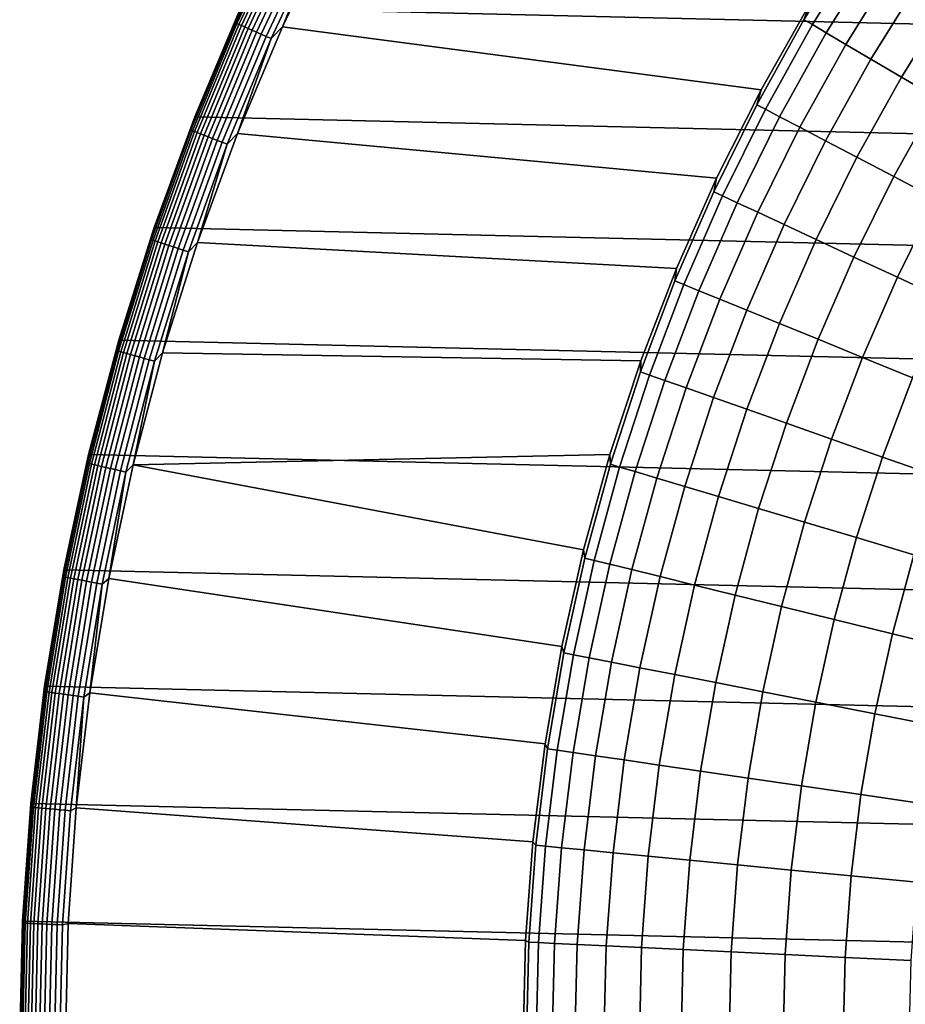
# Model space of a CAD drawing. Header units: metres. Extents: x -28 to 70, y -212 to 27.
# Tile 68 of 220: x -27.5 to -17.83, y 0.38 to 11.14. Entities that reach past the tile are written whole.
import ezdxf

# ---------------------------------------------------------------- set-up
doc = ezdxf.new("R2010")
doc.units = ezdxf.units.M
doc.layers.add('solid_10_261_012_XXX', color=7, linetype='CONTINUOUS')

msp = doc.modelspace()

# ---------------------------------------------------------------- linework, layer by layer
at = {"layer": 'solid_10_261_012_XXX'}
for points in [[(-24.531904, 12.427213, -5), (25.087387, 11.263793, -5), (25.587807, 10.075421, -5), (-25.087387, 11.263793, -5)], [(-24.613798, 12.256215, -0.440391), (-25.08741, 11.263741, -0.5), (-25.15357, 11.106387, -0.440391)], [(-24.613798, 12.256215, -0.440391), (-25.15357, 11.106387, -0.440391), (-25.143673, 11.102017, -0.380929), (-24.604115, 12.251393, -0.380929)], [(-24.604115, 12.251393, -0.380929), (-25.143673, 11.102017, -0.380929), (-25.127285, 11.094781, -0.323206), (-24.588078, 12.243408, -0.323206)], [(-24.588078, 12.243408, -0.323206), (-25.127285, 11.094781, -0.323206), (-25.104645, 11.084785, -0.268066), (-24.565924, 12.232376, -0.268066)], [(-24.565924, 12.232376, -0.268066), (-25.104645, 11.084785, -0.268066), (-25.076084, 11.072174, -0.216316), (-24.537975, 12.21846, -0.216316)], [(-24.537975, 12.21846, -0.216316), (-25.076084, 11.072174, -0.216316), (-25.042021, 11.057134, -0.16871), (-24.504644, 12.201862, -0.16871)], [(-24.504644, 12.201862, -0.16871), (-25.042021, 11.057134, -0.16871), (-25.002951, 11.039883, -0.125945), (-24.466413, 12.182826, -0.125945)], [(-24.466413, 12.182826, -0.125945), (-25.002951, 11.039883, -0.125945), (-24.959448, 11.020674, -0.088645), (-24.423841, 12.161629, -0.088645)], [(-24.423841, 12.161629, -0.088645), (-24.959448, 11.020674, -0.088645), (-24.912144, 10.999787, -0.057356), (-24.377554, 12.138579, -0.057356)], [(-24.085667, 12.201663), (-24.631102, 11.059331), (-19.402271, 10.37072), (-18.870022, 11.310272)], [(-24.223358, 12.061799, -0.003646), (-24.631102, 11.059331), (-24.085667, 12.201663)], [(-18.292332, 12.222545, 143.052673), (-18.870029, 11.310261, 143.052673), (-18.933346, 11.13548, 144.688995), (-18.373243, 12.03721, 144.688995)], [(-24.377554, 12.138579, -0.057356), (-24.912144, 10.999787, -0.057356), (-24.861732, 10.977529, -0.032535), (-24.328224, 12.114017, -0.032535)], [(-24.328224, 12.114017, -0.032535), (-24.861732, 10.977529, -0.032535), (-24.80895, 10.954223, -0.014544), (-24.276575, 12.088298, -0.014544)], [(-24.276575, 12.088298, -0.014544), (-24.80895, 10.954223, -0.014544), (-24.754568, 10.930211, -0.003646), (-24.223358, 12.061799, -0.003646)], [(-24.223358, 12.061799, -0.003646), (-24.754568, 10.930211, -0.003646), (-24.631102, 11.059331)], [(-18.373243, 12.03721, 144.688995), (-18.933346, 11.13548, 144.688995), (-18.842102, 11.081817, 146.340485), (-18.284698, 11.979201, 146.340485)], [(-18.284698, 11.979201, 146.340485), (-18.842102, 11.081817, 146.340485), (-18.68977, 10.992223, 147.985901), (-18.136873, 11.882353, 147.985901)], [(-18.136873, 11.882353, 147.985901), (-18.68977, 10.992223, 147.985901), (-18.476627, 10.866865, 149.622192), (-17.930037, 11.746843, 149.622192)], [(-17.930037, 11.746843, 149.622192), (-18.476627, 10.866865, 149.622192), (-18.20307, 10.705975, 151.246353), (-17.664572, 11.572925, 151.246353)], [(-17.664572, 11.572925, 151.246353), (-18.20307, 10.705975, 151.246353), (-17.869602, 10.509849, 152.855377), (-17.340969, 11.360917, 152.855377)], [(-18.870029, 11.310261, 143.052673), (-19.402267, 10.370728, 143.052673), (-19.449228, 10.207743, 144.688995), (-18.933346, 11.13548, 144.688995)], [(-18.870022, 11.310272), (-19.402271, 10.37072), (-19.402267, 10.370728, 143.052673), (-18.870029, 11.310261, 143.052673)], [(-17.340969, 11.360917, 152.855377), (-17.869602, 10.509849, 152.855377), (-17.476841, 10.27885, 154.446289), (-16.959826, 11.111212, 154.446289)], [(-25.087387, 11.263793, -5), (25.587807, 10.075421, -5), (26.031919, 8.865052, -5), (-25.587807, 10.075421, -5)], [(-25.587795, 10.075454, -0.5), (-25.08741, 11.263741, -0.5), (-25.087387, 11.263793, -5), (-25.587807, 10.075421, -5)], [(-25.15357, 11.106387, -0.440391), (-25.08741, 11.263741, -0.5), (-25.587795, 10.075454, -0.5)], [(-25.15357, 11.106387, -0.440391), (-25.587795, 10.075454, -0.5), (-25.639662, 9.932858, -0.440391)], [(-25.15357, 11.106387, -0.440391), (-25.639662, 9.932858, -0.440391), (-25.629572, 9.928949, -0.380929), (-25.143673, 11.102017, -0.380929)], [(-25.143673, 11.102017, -0.380929), (-25.629572, 9.928949, -0.380929), (-25.612867, 9.922478, -0.323206), (-25.127285, 11.094781, -0.323206)], [(-25.127285, 11.094781, -0.323206), (-25.612867, 9.922478, -0.323206), (-25.58979, 9.913538, -0.268066), (-25.104645, 11.084785, -0.268066)], [(-25.104645, 11.084785, -0.268066), (-25.58979, 9.913538, -0.268066), (-25.560678, 9.90226, -0.216316), (-25.076084, 11.072174, -0.216316)], [(-18.933346, 11.13548, 144.688995), (-19.449228, 10.207743, 144.688995), (-19.355499, 10.158549, 146.340485), (-18.842102, 11.081817, 146.340485)], [(-18.842102, 11.081817, 146.340485), (-19.355499, 10.158549, 146.340485), (-19.199015, 10.076421, 147.985901), (-18.68977, 10.992223, 147.985901)], [(-25.076084, 11.072174, -0.216316), (-25.560678, 9.90226, -0.216316), (-25.525957, 9.888808, -0.16871), (-25.042021, 11.057134, -0.16871)], [(-25.042021, 11.057134, -0.16871), (-25.525957, 9.888808, -0.16871), (-25.486134, 9.873381, -0.125945), (-25.002951, 11.039883, -0.125945)], [(-25.002951, 11.039883, -0.125945), (-25.486134, 9.873381, -0.125945), (-25.441788, 9.856201, -0.088645), (-24.959448, 11.020674, -0.088645)], [(-24.959448, 11.020674, -0.088645), (-25.441788, 9.856201, -0.088645), (-25.39357, 9.837522, -0.057356), (-24.912144, 10.999787, -0.057356)], [(-24.912144, 10.999787, -0.057356), (-25.39357, 9.837522, -0.057356), (-25.342186, 9.817615, -0.032535), (-24.861732, 10.977529, -0.032535)], [(-24.861732, 10.977529, -0.032535), (-25.342186, 9.817615, -0.032535), (-25.288382, 9.796772, -0.014544), (-24.80895, 10.954223, -0.014544)], [(-24.631102, 11.059331), (-25.122387, 9.892705), (-19.887762, 9.406219), (-19.402271, 10.37072)], [(-24.754568, 10.930211, -0.003646), (-25.122387, 9.892705), (-24.631102, 11.059331)], [(-18.68977, 10.992223, 147.985901), (-19.199015, 10.076421, 147.985901), (-18.980066, 9.961507, 149.622192), (-18.476627, 10.866865, 149.622192)], [(-24.80895, 10.954223, -0.014544), (-25.288382, 9.796772, -0.014544), (-25.232948, 9.775296, -0.003646), (-24.754568, 10.930211, -0.003646)], [(-24.754568, 10.930211, -0.003646), (-25.232948, 9.775296, -0.003646), (-25.122387, 9.892705)], [(-18.476627, 10.866865, 149.622192), (-18.980066, 9.961507, 149.622192), (-18.699055, 9.814021, 151.246353), (-18.20307, 10.705975, 151.246353)], [(-18.20307, 10.705975, 151.246353), (-18.699055, 9.814021, 151.246353), (-18.356501, 9.634235, 152.855377), (-17.869602, 10.509849, 152.855377)], [(-17.869602, 10.509849, 152.855377), (-18.356501, 9.634235, 152.855377), (-17.953039, 9.422482, 154.446289), (-17.476841, 10.27885, 154.446289)], [(-19.402267, 10.370728, 143.052673), (-19.887764, 9.406212, 143.052673), (-19.919687, 9.256165, 144.688995), (-19.449228, 10.207743, 144.688995)], [(-19.402271, 10.37072), (-19.887762, 9.406219), (-19.887764, 9.406212, 143.052673), (-19.402267, 10.370728, 143.052673)], [(-17.476841, 10.27885, 154.446289), (-17.953039, 9.422482, 154.446289), (-17.489412, 9.179152, 156.016159), (-17.025513, 10.013405, 156.016159)], [(-19.449228, 10.207743, 144.688995), (-19.919687, 9.256165, 144.688995), (-19.82369, 9.211557, 146.340485), (-19.355499, 10.158549, 146.340485)], [(-19.355499, 10.158549, 146.340485), (-19.82369, 9.211557, 146.340485), (-19.663422, 9.137084, 147.985901), (-19.199015, 10.076421, 147.985901)], [(-26.031931, 8.865017, -0.5), (-25.587795, 10.075454, -0.5), (-25.587807, 10.075421, -5), (-26.031919, 8.865052, -5)], [(-25.639662, 9.932858, -0.440391), (-25.587795, 10.075454, -0.5), (-26.031931, 8.865017, -0.5)], [(-25.587807, 10.075421, -5), (26.031919, 8.865052, -5), (26.418852, 7.635068, -5), (-26.031919, 8.865052, -5)], [(-19.199015, 10.076421, 147.985901), (-19.663422, 9.137084, 147.985901), (-19.439175, 9.032883, 149.622192), (-18.980066, 9.961507, 149.622192)], [(-25.639662, 9.932858, -0.440391), (-26.031931, 8.865017, -0.5), (-26.071037, 8.738131, -0.440391)], [(-25.639662, 9.932858, -0.440391), (-26.071037, 8.738131, -0.440391), (-26.06078, 8.734693, -0.380929), (-25.629572, 9.928949, -0.380929)], [(-25.629572, 9.928949, -0.380929), (-26.06078, 8.734693, -0.380929), (-26.043793, 8.728999, -0.323206), (-25.612867, 9.922478, -0.323206)], [(-25.612867, 9.922478, -0.323206), (-26.043793, 8.728999, -0.323206), (-26.020327, 8.721135, -0.268066), (-25.58979, 9.913538, -0.268066)], [(-25.58979, 9.913538, -0.268066), (-26.020327, 8.721135, -0.268066), (-25.990726, 8.711213, -0.216316), (-25.560678, 9.90226, -0.216316)], [(-25.560678, 9.90226, -0.216316), (-25.990726, 8.711213, -0.216316), (-25.95542, 8.69938, -0.16871), (-25.525957, 9.888808, -0.16871)], [(-18.980066, 9.961507, 149.622192), (-19.439175, 9.032883, 149.622192), (-19.151367, 8.899146, 151.246353), (-18.699055, 9.814021, 151.246353)], [(-25.525957, 9.888808, -0.16871), (-25.95542, 8.69938, -0.16871), (-25.914925, 8.685807, -0.125945), (-25.486134, 9.873381, -0.125945)], [(-25.486134, 9.873381, -0.125945), (-25.914925, 8.685807, -0.125945), (-25.869835, 8.670694, -0.088645), (-25.441788, 9.856201, -0.088645)], [(-25.441788, 9.856201, -0.088645), (-25.869835, 8.670694, -0.088645), (-25.820807, 8.654262, -0.057356), (-25.39357, 9.837522, -0.057356)], [(-25.39357, 9.837522, -0.057356), (-25.820807, 8.654262, -0.057356), (-25.768557, 8.636749, -0.032535), (-25.342186, 9.817615, -0.032535)], [(-25.342186, 9.817615, -0.032535), (-25.768557, 8.636749, -0.032535), (-25.713848, 8.618413, -0.014544), (-25.288382, 9.796772, -0.014544)], [(-25.288382, 9.796772, -0.014544), (-25.713848, 8.618413, -0.014544), (-25.657482, 8.599521, -0.003646), (-25.232948, 9.775296, -0.003646)], [(-25.122387, 9.892705), (-25.558468, 8.704293), (-20.32535, 8.419035), (-19.887762, 9.406219)], [(-25.232948, 9.775296, -0.003646), (-25.558468, 8.704293), (-25.122387, 9.892705)], [(-18.699055, 9.814021, 151.246353), (-19.151367, 8.899146, 151.246353), (-18.800528, 8.736119, 152.855377), (-18.356501, 9.634235, 152.855377)], [(-25.232948, 9.775296, -0.003646), (-25.657482, 8.599521, -0.003646), (-25.558468, 8.704293)], [(-18.356501, 9.634235, 152.855377), (-18.800528, 8.736119, 152.855377), (-18.387304, 8.544106, 154.446289), (-17.953039, 9.422482, 154.446289)], [(-19.887764, 9.406212, 143.052673), (-20.32535, 8.419036, 143.052673), (-20.343622, 8.282968, 144.688995), (-19.919687, 9.256165, 144.688995)], [(-19.887762, 9.406219), (-20.32535, 8.419035), (-20.32535, 8.419036, 143.052673), (-19.887764, 9.406212, 143.052673)], [(-17.953039, 9.422482, 154.446289), (-18.387304, 8.544106, 154.446289), (-17.912464, 8.32346, 156.016159), (-17.489412, 9.179152, 156.016159)], [(-19.919687, 9.256165, 144.688995), (-20.343622, 8.282968, 144.688995), (-20.245583, 8.243051, 146.340485), (-19.82369, 9.211557, 146.340485)], [(-19.82369, 9.211557, 146.340485), (-20.245583, 8.243051, 146.340485), (-20.081902, 8.176408, 147.985901), (-19.663422, 9.137084, 147.985901)], [(-17.489412, 9.179152, 156.016159), (-17.912464, 8.32346, 156.016159), (-17.376881, 8.074588, 157.562057), (-16.966478, 8.904695, 157.562057)], [(-19.663422, 9.137084, 147.985901), (-20.081902, 8.176408, 147.985901), (-19.852884, 8.083162, 149.622192), (-19.439175, 9.032883, 149.622192)], [(-19.439175, 9.032883, 149.622192), (-19.852884, 8.083162, 149.622192), (-19.55895, 7.963486, 151.246353), (-19.151367, 8.899146, 151.246353)], [(-26.031919, 8.865052, -5), (26.418852, 7.635068, -5), (26.747675, 6.388412, -5), (-26.418852, 7.635068, -5)], [(-26.418844, 7.635095, -0.5), (-26.031931, 8.865017, -0.5), (-26.031919, 8.865052, -5), (-26.418852, 7.635068, -5)], [(-26.071037, 8.738131, -0.440391), (-26.031931, 8.865017, -0.5), (-26.418844, 7.635095, -0.5)], [(-19.151367, 8.899146, 151.246353), (-19.55895, 7.963486, 151.246353), (-19.200644, 7.817601, 152.855377), (-18.800528, 8.736119, 152.855377)], [(-26.071037, 8.738131, -0.440391), (-26.418844, 7.635095, -0.5), (-26.446775, 7.524756, -0.440391)], [(-26.071037, 8.738131, -0.440391), (-26.446775, 7.524756, -0.440391), (-26.436369, 7.521796, -0.380929), (-26.06078, 8.734693, -0.380929)], [(-26.06078, 8.734693, -0.380929), (-26.436369, 7.521796, -0.380929), (-26.419138, 7.516893, -0.323206), (-26.043793, 8.728999, -0.323206)], [(-26.043793, 8.728999, -0.323206), (-26.419138, 7.516893, -0.323206), (-26.395336, 7.51012, -0.268066), (-26.020327, 8.721135, -0.268066)], [(-26.020327, 8.721135, -0.268066), (-26.395336, 7.51012, -0.268066), (-26.365307, 7.501576, -0.216316), (-25.990726, 8.711213, -0.216316)], [(-25.990726, 8.711213, -0.216316), (-26.365307, 7.501576, -0.216316), (-26.329493, 7.491386, -0.16871), (-25.95542, 8.69938, -0.16871)], [(-18.800528, 8.736119, 152.855377), (-19.200644, 7.817601, 152.855377), (-18.778627, 7.645776, 154.446289), (-18.387304, 8.544106, 154.446289)], [(-25.95542, 8.69938, -0.16871), (-26.329493, 7.491386, -0.16871), (-26.288414, 7.479699, -0.125945), (-25.914925, 8.685807, -0.125945)], [(-25.914925, 8.685807, -0.125945), (-26.288414, 7.479699, -0.125945), (-26.242674, 7.466684, -0.088645), (-25.869835, 8.670694, -0.088645)], [(-25.869835, 8.670694, -0.088645), (-26.242674, 7.466684, -0.088645), (-26.192938, 7.452533, -0.057356), (-25.820807, 8.654262, -0.057356)], [(-25.820807, 8.654262, -0.057356), (-26.192938, 7.452533, -0.057356), (-26.139935, 7.437453, -0.032535), (-25.768557, 8.636749, -0.032535)], [(-25.768557, 8.636749, -0.032535), (-26.139935, 7.437453, -0.032535), (-26.084438, 7.421663, -0.014544), (-25.713848, 8.618413, -0.014544)], [(-25.713848, 8.618413, -0.014544), (-26.084438, 7.421663, -0.014544), (-26.02726, 7.405394, -0.003646), (-25.657482, 8.599521, -0.003646)], [(-25.558468, 8.704293), (-25.93836, 7.496761), (-20.713972, 7.41157), (-20.32535, 8.419035)], [(-25.657482, 8.599521, -0.003646), (-25.93836, 7.496761), (-25.558468, 8.704293)], [(-25.657482, 8.599521, -0.003646), (-26.02726, 7.405394, -0.003646), (-25.93836, 7.496761)], [(-18.387304, 8.544106, 154.446289), (-18.778627, 7.645776, 154.446289), (-18.29368, 7.448328, 156.016159), (-17.912464, 8.32346, 156.016159)], [(-20.32535, 8.419036, 143.052673), (-20.71397, 7.411577, 143.052673), (-20.720043, 7.290426, 144.688995), (-20.343622, 8.282968, 144.688995)], [(-20.32535, 8.419035), (-20.713972, 7.41157), (-20.71397, 7.411577, 143.052673), (-20.32535, 8.419036, 143.052673)], [(-20.343622, 8.282968, 144.688995), (-20.720043, 7.290426, 144.688995), (-20.62019, 7.255292, 146.340485), (-20.245583, 8.243051, 146.340485)], [(-17.912464, 8.32346, 156.016159), (-18.29368, 7.448328, 156.016159), (-17.746698, 7.225623, 157.562057), (-17.376881, 8.074588, 157.562057)], [(-20.245583, 8.243051, 146.340485), (-20.62019, 7.255292, 146.340485), (-20.453482, 7.196635, 147.985901), (-20.081902, 8.176408, 147.985901)], [(-20.081902, 8.176408, 147.985901), (-20.453482, 7.196635, 147.985901), (-20.220224, 7.114563, 149.622192), (-19.852884, 8.083162, 149.622192)], [(-19.852884, 8.083162, 149.622192), (-20.220224, 7.114563, 149.622192), (-19.920853, 7.009228, 151.246353), (-19.55895, 7.963486, 151.246353)], [(-19.55895, 7.963486, 151.246353), (-19.920853, 7.009228, 151.246353), (-19.555916, 6.880824, 152.855377), (-19.200644, 7.817601, 152.855377)], [(-19.200644, 7.817601, 152.855377), (-19.555916, 6.880824, 152.855377), (-19.126091, 6.729588, 154.446289), (-18.778627, 7.645776, 154.446289)], [(-26.747681, 6.388393, -0.5), (-26.418844, 7.635095, -0.5), (-26.418852, 7.635068, -5), (-26.747675, 6.388412, -5)], [(-26.446775, 7.524756, -0.440391), (-26.418844, 7.635095, -0.5), (-26.747681, 6.388393, -0.5)], [(-18.778627, 7.645776, 154.446289), (-19.126091, 6.729588, 154.446289), (-18.632172, 6.5558, 156.016159), (-18.29368, 7.448328, 156.016159)], [(-26.418852, 7.635068, -5), (26.747675, 6.388412, -5), (27.017729, 5.127612, -5), (-26.747675, 6.388412, -5)], [(-26.446775, 7.524756, -0.440391), (-26.747681, 6.388393, -0.5), (-26.766075, 6.295324, -0.440391)], [(-26.446775, 7.524756, -0.440391), (-26.766075, 6.295324, -0.440391), (-26.755545, 6.292847, -0.380929), (-26.436369, 7.521796, -0.380929)], [(-26.436369, 7.521796, -0.380929), (-26.755545, 6.292847, -0.380929), (-26.738106, 6.288745, -0.323206), (-26.419138, 7.516893, -0.323206)], [(-26.419138, 7.516893, -0.323206), (-26.738106, 6.288745, -0.323206), (-26.714014, 6.283079, -0.268066), (-26.395336, 7.51012, -0.268066)], [(-26.395336, 7.51012, -0.268066), (-26.714014, 6.283079, -0.268066), (-26.683622, 6.275931, -0.216316), (-26.365307, 7.501576, -0.216316)], [(-26.365307, 7.501576, -0.216316), (-26.683622, 6.275931, -0.216316), (-26.647375, 6.267406, -0.16871), (-26.329493, 7.491386, -0.16871)], [(-26.329493, 7.491386, -0.16871), (-26.647375, 6.267406, -0.16871), (-26.605803, 6.257628, -0.125945), (-26.288414, 7.479699, -0.125945)], [(-26.288414, 7.479699, -0.125945), (-26.605803, 6.257628, -0.125945), (-26.559509, 6.24674, -0.088645), (-26.242674, 7.466684, -0.088645)], [(-26.242674, 7.466684, -0.088645), (-26.559509, 6.24674, -0.088645), (-26.509172, 6.234901, -0.057356), (-26.192938, 7.452533, -0.057356)], [(-26.192938, 7.452533, -0.057356), (-26.509172, 6.234901, -0.057356), (-26.45553, 6.222284, -0.032535), (-26.139935, 7.437453, -0.032535)], [(-26.139935, 7.437453, -0.032535), (-26.45553, 6.222284, -0.032535), (-26.399364, 6.209074, -0.014544), (-26.084438, 7.421663, -0.014544)], [(-26.084438, 7.421663, -0.014544), (-26.399364, 6.209074, -0.014544), (-26.341496, 6.195463, -0.003646), (-26.02726, 7.405394, -0.003646)], [(-25.93836, 7.496761), (-26.261261, 6.272649), (-21.052685, 6.386271), (-20.713972, 7.41157)], [(-26.02726, 7.405394, -0.003646), (-26.261261, 6.272649), (-25.93836, 7.496761)], [(-18.29368, 7.448328, 156.016159), (-18.632172, 6.5558, 156.016159), (-18.075069, 6.359782, 157.562057), (-17.746698, 7.225623, 157.562057)], [(-26.02726, 7.405394, -0.003646), (-26.341496, 6.195463, -0.003646), (-26.261261, 6.272649)], [(-20.71397, 7.411577, 143.052673), (-21.052687, 6.386263, 143.052673), (-21.048071, 6.280857, 144.688995), (-20.720043, 7.290426, 144.688995)], [(-20.713972, 7.41157), (-21.052685, 6.386271), (-21.052687, 6.386263, 143.052673), (-20.71397, 7.411577, 143.052673)], [(-20.720043, 7.290426, 144.688995), (-21.048071, 6.280857, 144.688995), (-20.946638, 6.250589, 146.340485), (-20.62019, 7.255292, 146.340485)], [(-20.62019, 7.255292, 146.340485), (-20.946638, 6.250589, 146.340485), (-20.77729, 6.200054, 147.985901), (-20.453482, 7.196635, 147.985901)], [(-17.746698, 7.225623, 157.562057), (-18.075069, 6.359782, 157.562057), (-17.455812, 6.141894, 159.081161), (-17.138693, 6.978071, 159.081161)], [(-20.453482, 7.196635, 147.985901), (-20.77729, 6.200054, 147.985901), (-20.54034, 6.129348, 149.622192), (-20.220224, 7.114563, 149.622192)], [(-20.220224, 7.114563, 149.622192), (-20.54034, 6.129348, 149.622192), (-20.236229, 6.038599, 151.246353), (-19.920853, 7.009228, 151.246353)], [(-19.920853, 7.009228, 151.246353), (-20.236229, 6.038599, 151.246353), (-19.865515, 5.927976, 152.855377), (-19.555916, 6.880824, 152.855377)], [(-19.555916, 6.880824, 152.855377), (-19.865515, 5.927976, 152.855377), (-19.428886, 5.797683, 154.446289), (-19.126091, 6.729588, 154.446289)], [(-19.126091, 6.729588, 154.446289), (-19.428886, 5.797683, 154.446289), (-18.927147, 5.647962, 156.016159), (-18.632172, 6.5558, 156.016159)], [(-18.632172, 6.5558, 156.016159), (-18.927147, 5.647962, 156.016159), (-18.361223, 5.479087, 157.562057), (-18.075069, 6.359782, 157.562057)], [(-26.747675, 6.388412, -5), (27.017729, 5.127612, -5), (27.228367, 3.855639, -5), (-27.017729, 5.127612, -5)], [(-27.017721, 5.127649, -0.5), (-26.747681, 6.388393, -0.5), (-26.747675, 6.388412, -5), (-27.017729, 5.127612, -5)], [(-26.766075, 6.295324, -0.440391), (-26.747681, 6.388393, -0.5), (-27.017721, 5.127649, -0.5)], [(-26.261261, 6.272649), (-21.340691, 5.345551), (-21.052685, 6.386271)], [(-21.052685, 6.386271), (-21.340691, 5.345551), (-21.340687, 5.345564, 143.052673), (-21.052687, 6.386263, 143.052673)], [(-21.052687, 6.386263, 143.052673), (-21.340687, 5.345564, 143.052673), (-21.326942, 5.256619, 144.688995), (-21.048071, 6.280857, 144.688995)], [(-18.075069, 6.359782, 157.562057), (-18.361223, 5.479087, 157.562057), (-17.732164, 5.291373, 159.081161), (-17.455812, 6.141894, 159.081161)], [(-26.766075, 6.295324, -0.440391), (-27.017721, 5.127649, -0.5), (-27.028255, 5.052456, -0.440391)], [(-26.766075, 6.295324, -0.440391), (-27.028255, 5.052456, -0.440391), (-27.01762, 5.050468, -0.380929), (-26.755545, 6.292847, -0.380929)], [(-26.755545, 6.292847, -0.380929), (-27.01762, 5.050468, -0.380929), (-27.000011, 5.047177, -0.323206), (-26.738106, 6.288745, -0.323206)], [(-26.738106, 6.288745, -0.323206), (-27.000011, 5.047177, -0.323206), (-26.975683, 5.042629, -0.268066), (-26.714014, 6.283079, -0.268066)], [(-26.714014, 6.283079, -0.268066), (-26.975683, 5.042629, -0.268066), (-26.944996, 5.036892, -0.216316), (-26.683622, 6.275931, -0.216316)], [(-26.683622, 6.275931, -0.216316), (-26.944996, 5.036892, -0.216316), (-26.908392, 5.03005, -0.16871), (-26.647375, 6.267406, -0.16871)], [(-26.647375, 6.267406, -0.16871), (-26.908392, 5.03005, -0.16871), (-26.866411, 5.022203, -0.125945), (-26.605803, 6.257628, -0.125945)], [(-26.605803, 6.257628, -0.125945), (-26.866411, 5.022203, -0.125945), (-26.819666, 5.013464, -0.088645), (-26.559509, 6.24674, -0.088645)], [(-26.559509, 6.24674, -0.088645), (-26.819666, 5.013464, -0.088645), (-26.768837, 5.003963, -0.057356), (-26.509172, 6.234901, -0.057356)], [(-26.261261, 6.272649), (-26.52643, 5.034723), (-21.577272, 4.292), (-21.340691, 5.345551)], [(-26.341496, 6.195463, -0.003646), (-26.52643, 5.034723), (-26.261261, 6.272649)], [(-21.048071, 6.280857, 144.688995), (-21.326942, 5.256619, 144.688995), (-21.224163, 5.231287, 146.340485), (-20.946638, 6.250589, 146.340485)], [(-20.946638, 6.250589, 146.340485), (-21.224163, 5.231287, 146.340485), (-21.052572, 5.188993, 147.985901), (-20.77729, 6.200054, 147.985901)], [(-26.509172, 6.234901, -0.057356), (-26.768837, 5.003963, -0.057356), (-26.714668, 4.993837, -0.032535), (-26.45553, 6.222284, -0.032535)], [(-26.45553, 6.222284, -0.032535), (-26.714668, 4.993837, -0.032535), (-26.657951, 4.983235, -0.014544), (-26.399364, 6.209074, -0.014544)], [(-26.399364, 6.209074, -0.014544), (-26.657951, 4.983235, -0.014544), (-26.599516, 4.972311, -0.003646), (-26.341496, 6.195463, -0.003646)], [(-26.341496, 6.195463, -0.003646), (-26.599516, 4.972311, -0.003646), (-26.52643, 5.034723)], [(-20.77729, 6.200054, 147.985901), (-21.052572, 5.188993, 147.985901), (-20.812485, 5.129817, 149.622192), (-20.54034, 6.129348, 149.622192)], [(-20.54034, 6.129348, 149.622192), (-20.812485, 5.129817, 149.622192), (-20.504343, 5.053866, 151.246353), (-20.236229, 6.038599, 151.246353)], [(-20.236229, 6.038599, 151.246353), (-20.504343, 5.053866, 151.246353), (-20.128717, 4.961283, 152.855377), (-19.865515, 5.927976, 152.855377)], [(-19.865515, 5.927976, 152.855377), (-20.128717, 4.961283, 152.855377), (-19.686302, 4.852238, 154.446289), (-19.428886, 5.797683, 154.446289)], [(-19.428886, 5.797683, 154.446289), (-19.686302, 4.852238, 154.446289), (-19.177916, 4.726932, 156.016159), (-18.927147, 5.647962, 156.016159)], [(-18.927147, 5.647962, 156.016159), (-19.177916, 4.726932, 156.016159), (-18.604496, 4.585596, 157.562057), (-18.361223, 5.479087, 157.562057)], [(-18.361223, 5.479087, 157.562057), (-18.604496, 4.585596, 157.562057), (-17.967102, 4.428493, 159.081161), (-17.732164, 5.291373, 159.081161)], [(-21.340687, 5.345564, 143.052673), (-21.577276, 4.291987, 143.052673), (-21.556002, 4.220104, 144.688995), (-21.326942, 5.256619, 144.688995)], [(-21.340691, 5.345551), (-21.577272, 4.292), (-21.577276, 4.291987, 143.052673), (-21.340687, 5.345564, 143.052673)], [(-17.732164, 5.291373, 159.081161), (-17.967102, 4.428493, 159.081161), (-17.266912, 4.255911, 160.570648), (-17.04113, 5.085165, 160.570648)], [(-21.326942, 5.256619, 144.688995), (-21.556002, 4.220104, 144.688995), (-21.45212, 4.199767, 146.340485), (-21.224163, 5.231287, 146.340485)], [(-21.224163, 5.231287, 146.340485), (-21.45212, 4.199767, 146.340485), (-21.278685, 4.165812, 147.985901), (-21.052572, 5.188993, 147.985901)], [(-21.052572, 5.188993, 147.985901), (-21.278685, 4.165812, 147.985901), (-21.036018, 4.118305, 149.622192), (-20.812485, 5.129817, 149.622192)], [(-27.228369, 3.855632, -0.5), (-27.017721, 5.127649, -0.5), (-27.017729, 5.127612, -5), (-27.228367, 3.855639, -5)], [(-27.028255, 5.052456, -0.440391), (-27.017721, 5.127649, -0.5), (-27.228369, 3.855632, -0.5)], [(-27.017729, 5.127612, -5), (27.228367, 3.855639, -5), (27.379168, 2.575108, -5), (-27.228367, 3.855639, -5)], [(-20.812485, 5.129817, 149.622192), (-21.036018, 4.118305, 149.622192), (-20.724567, 4.057331, 151.246353), (-20.504343, 5.053866, 151.246353)], [(-27.028255, 5.052456, -0.440391), (-27.228369, 3.855632, -0.5), (-27.232756, 3.798807, -0.440391)], [(-27.028255, 5.052456, -0.440391), (-27.232756, 3.798807, -0.440391), (-27.22204, 3.797312, -0.380929), (-27.01762, 5.050468, -0.380929)], [(-27.01762, 5.050468, -0.380929), (-27.22204, 3.797312, -0.380929), (-27.204298, 3.794837, -0.323206), (-27.000011, 5.047177, -0.323206)], [(-27.000011, 5.047177, -0.323206), (-27.204298, 3.794837, -0.323206), (-27.179787, 3.791418, -0.268066), (-26.975683, 5.042629, -0.268066)], [(-26.975683, 5.042629, -0.268066), (-27.179787, 3.791418, -0.268066), (-27.148865, 3.787105, -0.216316), (-26.944996, 5.036892, -0.216316)], [(-26.944996, 5.036892, -0.216316), (-27.148865, 3.787105, -0.216316), (-27.111986, 3.78196, -0.16871), (-26.908392, 5.03005, -0.16871)], [(-26.908392, 5.03005, -0.16871), (-27.111986, 3.78196, -0.16871), (-27.069687, 3.77606, -0.125945), (-26.866411, 5.022203, -0.125945)], [(-26.866411, 5.022203, -0.125945), (-27.069687, 3.77606, -0.125945), (-27.022587, 3.76949, -0.088645), (-26.819666, 5.013464, -0.088645)], [(-26.819666, 5.013464, -0.088645), (-27.022587, 3.76949, -0.088645), (-26.971375, 3.762346, -0.057356), (-26.768837, 5.003963, -0.057356)], [(-26.768837, 5.003963, -0.057356), (-26.971375, 3.762346, -0.057356), (-26.916796, 3.754733, -0.032535), (-26.714668, 4.993837, -0.032535)], [(-26.714668, 4.993837, -0.032535), (-26.916796, 3.754733, -0.032535), (-26.85965, 3.746761, -0.014544), (-26.657951, 4.983235, -0.014544)], [(-26.657951, 4.983235, -0.014544), (-26.85965, 3.746761, -0.014544), (-26.800772, 3.738548, -0.003646), (-26.599516, 4.972311, -0.003646)], [(-26.599516, 4.972311, -0.003646), (-26.800772, 3.738548, -0.003646), (-26.73329, 3.785664)], [(-26.52643, 5.034723), (-26.73329, 3.785664), (-21.761885, 3.228059), (-21.577272, 4.292)], [(-26.599516, 4.972311, -0.003646), (-26.73329, 3.785664), (-26.52643, 5.034723)], [(-20.504343, 5.053866, 151.246353), (-20.724567, 4.057331, 151.246353), (-20.344908, 3.983003, 152.855377), (-20.128717, 4.961283, 152.855377)], [(-20.128717, 4.961283, 152.855377), (-20.344908, 3.983003, 152.855377), (-19.897741, 3.89546, 154.446289), (-19.686302, 4.852238, 154.446289)], [(-19.686302, 4.852238, 154.446289), (-19.897741, 3.89546, 154.446289), (-19.383894, 3.794862, 156.016159), (-19.177916, 4.726932, 156.016159)], [(-19.177916, 4.726932, 156.016159), (-19.383894, 3.794862, 156.016159), (-18.804316, 3.681395, 157.562057), (-18.604496, 4.585596, 157.562057)], [(-18.604496, 4.585596, 157.562057), (-18.804316, 3.681395, 157.562057), (-18.160076, 3.55527, 159.081161), (-17.967102, 4.428493, 159.081161)], [(-17.967102, 4.428493, 159.081161), (-18.160076, 3.55527, 159.081161), (-17.452366, 3.416719, 160.570648), (-17.266912, 4.255911, 160.570648)], [(-21.577272, 4.292), (-21.761885, 3.228059), (-21.761883, 3.22807, 143.052673), (-21.577276, 4.291987, 143.052673)], [(-21.577276, 4.291987, 143.052673), (-21.761883, 3.22807, 143.052673), (-21.734716, 3.173733, 144.688995), (-21.556002, 4.220104, 144.688995)], [(-21.556002, 4.220104, 144.688995), (-21.734716, 3.173733, 144.688995), (-21.629974, 3.158438, 146.340485), (-21.45212, 4.199767, 146.340485)], [(-21.45212, 4.199767, 146.340485), (-21.629974, 3.158438, 146.340485), (-21.455101, 3.132903, 147.985901), (-21.278685, 4.165812, 147.985901)], [(-21.278685, 4.165812, 147.985901), (-21.455101, 3.132903, 147.985901), (-21.210423, 3.097174, 149.622192), (-21.036018, 4.118305, 149.622192)], [(-21.036018, 4.118305, 149.622192), (-21.210423, 3.097174, 149.622192), (-20.896389, 3.051319, 151.246353), (-20.724567, 4.057331, 151.246353)], [(-20.724567, 4.057331, 151.246353), (-20.896389, 3.051319, 151.246353), (-20.513582, 2.995421, 152.855377), (-20.344908, 3.983003, 152.855377)], [(-20.344908, 3.983003, 152.855377), (-20.513582, 2.995421, 152.855377), (-20.062708, 2.929584, 154.446289), (-19.897741, 3.89546, 154.446289)], [(-19.897741, 3.89546, 154.446289), (-20.062708, 2.929584, 154.446289), (-19.544601, 2.853929, 156.016159), (-19.383894, 3.794862, 156.016159)], [(-27.228367, 3.855639, -5), (27.379168, 2.575108, -5), (27.469772, 1.288988, -5), (-27.379168, 2.575108, -5)], [(-27.379164, 2.57514, -0.5), (-27.228369, 3.855632, -0.5), (-27.228367, 3.855639, -5), (-27.379168, 2.575108, -5)], [(-27.232756, 3.798807, -0.440391), (-27.228369, 3.855632, -0.5), (-27.379164, 2.57514, -0.5)], [(-27.232756, 3.798807, -0.440391), (-27.379164, 2.57514, -0.5), (-27.379139, 2.537051, -0.440391)], [(-27.232756, 3.798807, -0.440391), (-27.379139, 2.537051, -0.440391), (-27.368366, 2.536053, -0.380929), (-27.22204, 3.797312, -0.380929)], [(-27.22204, 3.797312, -0.380929), (-27.368366, 2.536053, -0.380929), (-27.350529, 2.5344, -0.323206), (-27.204298, 3.794837, -0.323206)], [(-27.204298, 3.794837, -0.323206), (-27.350529, 2.5344, -0.323206), (-27.325886, 2.532116, -0.268066), (-27.179787, 3.791418, -0.268066)], [(-27.179787, 3.791418, -0.268066), (-27.325886, 2.532116, -0.268066), (-27.294798, 2.529236, -0.216316), (-27.148865, 3.787105, -0.216316)], [(-27.148865, 3.787105, -0.216316), (-27.294798, 2.529236, -0.216316), (-27.257721, 2.5258, -0.16871), (-27.111986, 3.78196, -0.16871)], [(-27.111986, 3.78196, -0.16871), (-27.257721, 2.5258, -0.16871), (-27.215195, 2.521859, -0.125945), (-27.069687, 3.77606, -0.125945)], [(-27.069687, 3.77606, -0.125945), (-27.215195, 2.521859, -0.125945), (-27.167841, 2.517471, -0.088645), (-27.022587, 3.76949, -0.088645)], [(-27.022587, 3.76949, -0.088645), (-27.167841, 2.517471, -0.088645), (-27.116352, 2.5127, -0.057356), (-26.971375, 3.762346, -0.057356)], [(-26.73329, 3.785664), (-26.881365, 2.528272), (-21.894062, 2.156389), (-21.761885, 3.228059)], [(-26.800772, 3.738548, -0.003646), (-26.881365, 2.528272), (-26.73329, 3.785664)], [(-19.383894, 3.794862, 156.016159), (-19.544601, 2.853929, 156.016159), (-18.960217, 2.768596, 157.562057), (-18.804316, 3.681395, 157.562057)], [(-26.971375, 3.762346, -0.057356), (-27.116352, 2.5127, -0.057356), (-27.061481, 2.507616, -0.032535), (-26.916796, 3.754733, -0.032535)], [(-26.916796, 3.754733, -0.032535), (-27.061481, 2.507616, -0.032535), (-27.004028, 2.502292, -0.014544), (-26.85965, 3.746761, -0.014544)], [(-26.85965, 3.746761, -0.014544), (-27.004028, 2.502292, -0.014544), (-26.944834, 2.496807, -0.003646), (-26.800772, 3.738548, -0.003646)], [(-26.800772, 3.738548, -0.003646), (-26.944834, 2.496807, -0.003646), (-26.881365, 2.528272)], [(-18.804316, 3.681395, 157.562057), (-18.960217, 2.768596, 157.562057), (-18.310637, 2.673743, 159.081161), (-18.160076, 3.55527, 159.081161)], [(-18.160076, 3.55527, 159.081161), (-18.310637, 2.673743, 159.081161), (-17.597057, 2.569546, 160.570648), (-17.452366, 3.416719, 160.570648)], [(-21.761883, 3.22807, 143.052673), (-21.894064, 2.156377, 143.052673), (-21.862669, 2.119949, 144.688995), (-21.734716, 3.173733, 144.688995)], [(-21.761885, 3.228059), (-21.894062, 2.156389), (-21.894064, 2.156377, 143.052673), (-21.761883, 3.22807, 143.052673)], [(-21.734716, 3.173733, 144.688995), (-21.862669, 2.119949, 144.688995), (-21.757309, 2.109732, 146.340485), (-21.629974, 3.158438, 146.340485)], [(-21.629974, 3.158438, 146.340485), (-21.757309, 2.109732, 146.340485), (-21.581408, 2.092676, 147.985901), (-21.455101, 3.132903, 147.985901)], [(-21.455101, 3.132903, 147.985901), (-21.581408, 2.092676, 147.985901), (-21.335289, 2.06881, 149.622192), (-21.210423, 3.097174, 149.622192)], [(-21.210423, 3.097174, 149.622192), (-21.335289, 2.06881, 149.622192), (-21.019407, 2.03818, 151.246353), (-20.896389, 3.051319, 151.246353)], [(-20.896389, 3.051319, 151.246353), (-21.019407, 2.03818, 151.246353), (-20.634346, 2.000842, 152.855377), (-20.513582, 2.995421, 152.855377)], [(-20.513582, 2.995421, 152.855377), (-20.634346, 2.000842, 152.855377), (-20.180819, 1.956865, 154.446289), (-20.062708, 2.929584, 154.446289)], [(-20.062708, 2.929584, 154.446289), (-20.180819, 1.956865, 154.446289), (-19.65966, 1.90633, 156.016159), (-19.544601, 2.853929, 156.016159)], [(-19.544601, 2.853929, 156.016159), (-19.65966, 1.90633, 156.016159), (-19.071836, 1.849331, 157.562057), (-18.960217, 2.768596, 157.562057)], [(-18.960217, 2.768596, 157.562057), (-19.071836, 1.849331, 157.562057), (-18.41843, 1.785973, 159.081161), (-18.310637, 2.673743, 159.081161)], [(-18.310637, 2.673743, 159.081161), (-18.41843, 1.785973, 159.081161), (-17.700653, 1.716372, 160.570648), (-17.597057, 2.569546, 160.570648)], [(-27.469774, 1.288987, -0.5), (-27.379164, 2.57514, -0.5), (-27.379168, 2.575108, -5), (-27.469772, 1.288988, -5)], [(-27.467094, 1.26988, -0.440391), (-27.379139, 2.537051, -0.440391), (-27.379164, 2.57514, -0.5), (-27.469774, 1.288987, -0.5)], [(-27.379168, 2.575108, -5), (27.469772, 1.288988, -5), (27.5, 0, -5), (-27.469772, 1.288988, -5)], [(-27.379139, 2.537051, -0.440391), (-27.467094, 1.26988, -0.440391), (-27.456287, 1.269381, -0.380929), (-27.368366, 2.536053, -0.380929)], [(-27.368366, 2.536053, -0.380929), (-27.456287, 1.269381, -0.380929), (-27.438393, 1.268553, -0.323206), (-27.350529, 2.5344, -0.323206)], [(-27.350529, 2.5344, -0.323206), (-27.438393, 1.268553, -0.323206), (-27.41367, 1.267411, -0.268066), (-27.325886, 2.532116, -0.268066)], [(-27.325886, 2.532116, -0.268066), (-27.41367, 1.267411, -0.268066), (-27.382483, 1.265969, -0.216316), (-27.294798, 2.529236, -0.216316)], [(-27.294798, 2.529236, -0.216316), (-27.382483, 1.265969, -0.216316), (-27.345287, 1.264249, -0.16871), (-27.257721, 2.5258, -0.16871)], [(-27.257721, 2.5258, -0.16871), (-27.345287, 1.264249, -0.16871), (-27.302624, 1.262277, -0.125945), (-27.215195, 2.521859, -0.125945)], [(-27.215195, 2.521859, -0.125945), (-27.302624, 1.262277, -0.125945), (-27.255117, 1.26008, -0.088645), (-27.167841, 2.517471, -0.088645)], [(-27.167841, 2.517471, -0.088645), (-27.255117, 1.26008, -0.088645), (-27.203465, 1.257692, -0.057356), (-27.116352, 2.5127, -0.057356)], [(-27.116352, 2.5127, -0.057356), (-27.203465, 1.257692, -0.057356), (-27.148417, 1.255147, -0.032535), (-27.061481, 2.507616, -0.032535)], [(-27.061481, 2.507616, -0.032535), (-27.148417, 1.255147, -0.032535), (-27.090778, 1.252482, -0.014544), (-27.004028, 2.502292, -0.014544)], [(-27.004028, 2.502292, -0.014544), (-27.090778, 1.252482, -0.014544), (-27.031395, 1.249737, -0.003646), (-26.944834, 2.496807, -0.003646)], [(-27.031395, 1.249737, -0.003646), (-26.970339, 1.26519), (-26.881365, 2.528272), (-26.944834, 2.496807, -0.003646)], [(-26.881365, 2.528272), (-26.970339, 1.26519), (-21.973499, 1.079484), (-21.894062, 2.156389)], [(-21.894062, 2.156389), (-21.973499, 1.079484), (-21.973499, 1.079489, 143.052673), (-21.894064, 2.156377, 143.052673)], [(-21.894064, 2.156377, 143.052673), (-21.973499, 1.079489, 143.052673), (-21.93956, 1.061214, 144.688995), (-21.862669, 2.119949, 144.688995)], [(-21.862669, 2.119949, 144.688995), (-21.93956, 1.061214, 144.688995), (-21.83383, 1.056099, 146.340485), (-21.757309, 2.109732, 146.340485)], [(-21.757309, 2.109732, 146.340485), (-21.83383, 1.056099, 146.340485), (-21.65731, 1.047561, 147.985901), (-21.581408, 2.092676, 147.985901)], [(-21.581408, 2.092676, 147.985901), (-21.65731, 1.047561, 147.985901), (-21.410324, 1.035614, 149.622192), (-21.335289, 2.06881, 149.622192)], [(-21.335289, 2.06881, 149.622192), (-21.410324, 1.035614, 149.622192), (-21.093332, 1.020282, 151.246353), (-21.019407, 2.03818, 151.246353)], [(-21.019407, 2.03818, 151.246353), (-21.093332, 1.020282, 151.246353), (-20.706917, 1.001591, 152.855377), (-20.634346, 2.000842, 152.855377)], [(-20.634346, 2.000842, 152.855377), (-20.706917, 1.001591, 152.855377), (-20.251795, 0.979577, 154.446289), (-20.180819, 1.956865, 154.446289)], [(-20.180819, 1.956865, 154.446289), (-20.251795, 0.979577, 154.446289), (-19.728804, 0.95428, 156.016159), (-19.65966, 1.90633, 156.016159)], [(-19.65966, 1.90633, 156.016159), (-19.728804, 0.95428, 156.016159), (-19.138912, 0.925747, 157.562057), (-19.071836, 1.849331, 157.562057)], [(-19.071836, 1.849331, 157.562057), (-19.138912, 0.925747, 157.562057), (-18.483208, 0.89403, 159.081161), (-18.41843, 1.785973, 159.081161)], [(-18.41843, 1.785973, 159.081161), (-18.483208, 0.89403, 159.081161), (-17.762905, 0.859189, 160.570648), (-17.700653, 1.716372, 160.570648)], [(27.469772, -1.288988, -5), (-27.5, 0, -5), (-27.469772, 1.288988, -5), (27.5, 0, -5)], [(-27.5, 0, -0.5), (-27.469774, 1.288987, -0.5), (-27.469772, 1.288988, -5), (-27.5, 0, -5)], [(-27.496433, 0, -0.440391), (-27.467094, 1.26988, -0.440391), (-27.469774, 1.288987, -0.5), (-27.5, 0, -0.5)], [(-27.467094, 1.26988, -0.440391), (-27.496433, 0, -0.440391), (-27.485615, 0, -0.380929), (-27.456287, 1.269381, -0.380929)], [(-27.456287, 1.269381, -0.380929), (-27.485615, 0, -0.380929), (-27.467701, 0, -0.323206), (-27.438393, 1.268553, -0.323206)], [(-27.438393, 1.268553, -0.323206), (-27.467701, 0, -0.323206), (-27.442953, 0, -0.268066), (-27.41367, 1.267411, -0.268066)], [(-27.41367, 1.267411, -0.268066), (-27.442953, 0, -0.268066), (-27.411732, 0, -0.216316), (-27.382483, 1.265969, -0.216316)], [(-27.382483, 1.265969, -0.216316), (-27.411732, 0, -0.216316), (-27.374496, 0, -0.16871), (-27.345287, 1.264249, -0.16871)], [(-27.345287, 1.264249, -0.16871), (-27.374496, 0, -0.16871), (-27.331787, 0, -0.125945), (-27.302624, 1.262277, -0.125945)], [(-27.302624, 1.262277, -0.125945), (-27.331787, 0, -0.125945), (-27.284231, 0, -0.088645), (-27.255117, 1.26008, -0.088645)], [(-27.255117, 1.26008, -0.088645), (-27.284231, 0, -0.088645), (-27.232523, 0, -0.057356), (-27.203465, 1.257692, -0.057356)], [(-27.203465, 1.257692, -0.057356), (-27.232523, 0, -0.057356), (-27.177416, 0, -0.032535), (-27.148417, 1.255147, -0.032535)], [(-27.148417, 1.255147, -0.032535), (-27.177416, 0, -0.032535), (-27.119717, 0, -0.014544), (-27.090778, 1.252482, -0.014544)], [(-27.090778, 1.252482, -0.014544), (-27.119717, 0, -0.014544), (-27.060268, 0, -0.003646), (-27.031395, 1.249737, -0.003646)], [(-27.031395, 1.249737, -0.003646), (-27.060268, 0, -0.003646), (-27, 0), (-26.970339, 1.26519)], [(-26.970339, 1.26519), (-27, 0), (-22, 0), (-21.973499, 1.079484)], [(-21.973499, 1.079489, 143.052673), (-22, 0, 143.052673), (-21.96521, 0, 144.688995), (-21.93956, 1.061214, 144.688995)], [(-21.973499, 1.079484), (-22, 0), (-22, 0, 143.052673), (-21.973499, 1.079489, 143.052673)], [(-21.93956, 1.061214, 144.688995), (-21.96521, 0, 144.688995), (-21.859358, 0, 146.340485), (-21.83383, 1.056099, 146.340485)], [(-21.83383, 1.056099, 146.340485), (-21.859358, 0, 146.340485), (-21.682631, 0, 147.985901), (-21.65731, 1.047561, 147.985901)], [(-21.65731, 1.047561, 147.985901), (-21.682631, 0, 147.985901), (-21.435356, 0, 149.622192), (-21.410324, 1.035614, 149.622192)], [(-21.410324, 1.035614, 149.622192), (-21.435356, 0, 149.622192), (-21.117994, 0, 151.246353), (-21.093332, 1.020282, 151.246353)], [(-21.093332, 1.020282, 151.246353), (-21.117994, 0, 151.246353), (-20.731127, 0, 152.855377), (-20.706917, 1.001591, 152.855377)], [(-20.706917, 1.001591, 152.855377), (-20.731127, 0, 152.855377), (-20.275471, 0, 154.446289), (-20.251795, 0.979577, 154.446289)], [(-20.251795, 0.979577, 154.446289), (-20.275471, 0, 154.446289), (-19.751869, 0, 156.016159), (-19.728804, 0.95428, 156.016159)], [(-19.728804, 0.95428, 156.016159), (-19.751869, 0, 156.016159), (-19.161287, 0, 157.562057), (-19.138912, 0.925747, 157.562057)], [(-19.138912, 0.925747, 157.562057), (-19.161287, 0, 157.562057), (-18.504818, 0, 159.081161), (-18.483208, 0.89403, 159.081161)], [(-18.483208, 0.89403, 159.081161), (-18.504818, 0, 159.081161), (-17.783672, 0, 160.570648), (-17.762905, 0.859189, 160.570648)]]:
    msp.add_3dface(points, dxfattribs=at)

doc.saveas('drawing.dxf')
